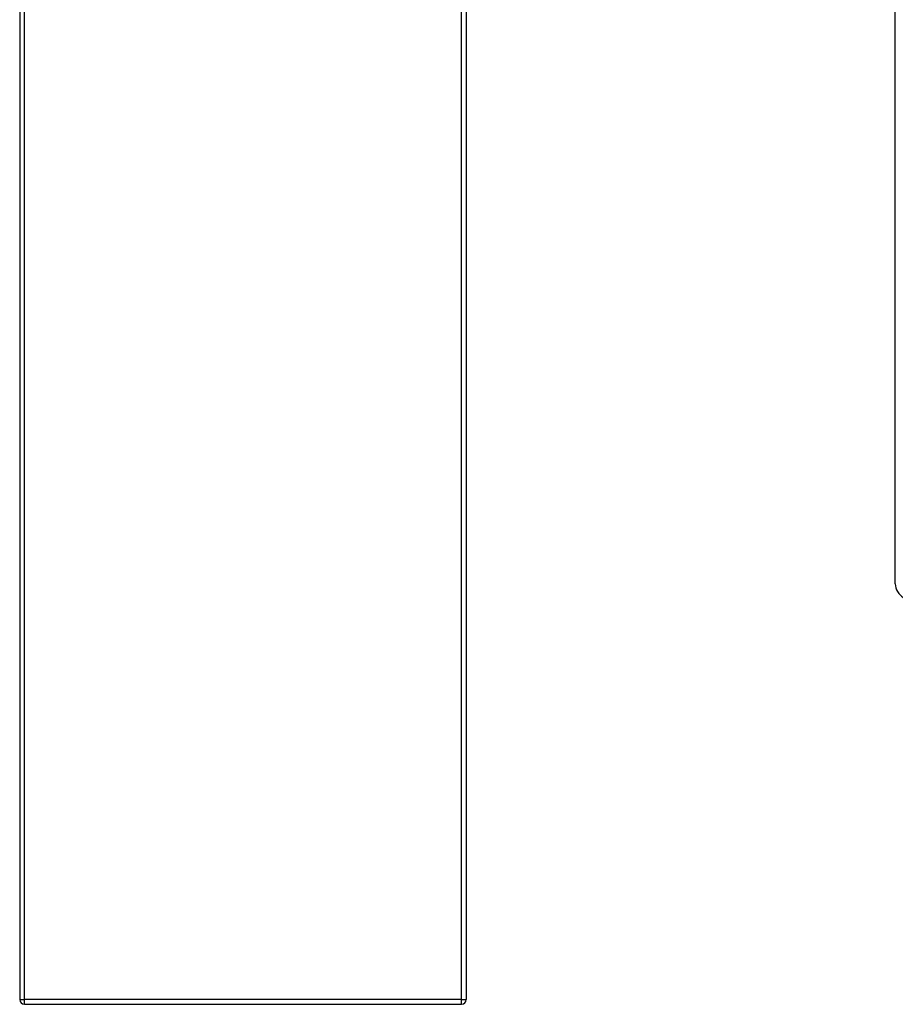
# Model space of a CAD drawing. Header units: inches. Extents: x 12 to 114, y 9 to 74.
# Tile 44 of 60: x 81 to 97, y 27 to 45. Entities that reach past the tile are written whole.
import ezdxf

# ---------------------------------------------------------------- set-up
doc = ezdxf.new("R2010")
doc.units = ezdxf.units.IN
doc.header["$MEASUREMENT"] = 0
doc.layers.add('Visible Edges(ANSI)', color=7, linetype='Continuous', lineweight=25)
doc.layers.add('Visible Tangent Edges(ANSI)', color=7, linetype='Continuous', lineweight=25)

msp = doc.modelspace()

# ---------------------------------------------------------------- linework, layer by layer
at = {"layer": 'Visible Edges(ANSI)'}
for p, q in [((96.731, 34.688), (96.731, 58.056)), ((81.046, 57.076), (81.046, 27.244)), ((89.046, 57.076), (89.046, 27.244)), ((81.13, 27.16), (88.962, 27.16))]:
    msp.add_line(p, q, dxfattribs=at)
for centre, start, end in [((81.13, 27.244), 180, 270), ((88.962, 27.244), 270, 0)]:
    msp.add_arc(centre, 0.084, start, end, dxfattribs=at)
msp.add_ellipse((96.87, 34.608), major_axis=(-0.098, 0.171), ratio=0.578093, start_param=0.787332, end_param=2.358128, dxfattribs=at)
at = {"layer": 'Visible Tangent Edges(ANSI)'}
for p, q in [((81.13, 27.244), (81.13, 57.076)), ((88.962, 27.244), (88.962, 57.076)), ((81.046, 27.244), (81.13, 27.244)), ((81.13, 27.16), (81.13, 27.244)), ((88.962, 27.244), (81.13, 27.244)), ((88.962, 27.16), (88.962, 27.244)), ((88.962, 27.244), (89.046, 27.244))]:
    msp.add_line(p, q, dxfattribs=at)

doc.saveas('drawing.dxf')
